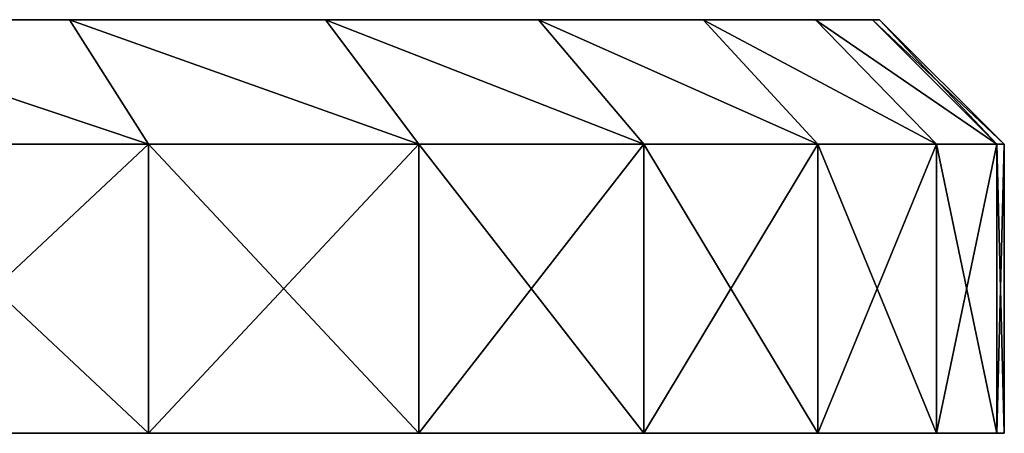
# Model space of a CAD drawing. Extents: x 2 to 502, y 1 to 119.
# Tile 73 of 76: x 331.06 to 346.85, y 32.54 to 39.19. Entities that reach past the tile are written whole.
import ezdxf

# ---------------------------------------------------------------- set-up
doc = ezdxf.new("R2010")
doc.units = 0
doc.header["$LTSCALE"] = 25.4
doc.layers.get('0').update_dxf_attribs({"color": 13, "linetype": 'CONTINUOUS'})

# ---------------------------------------------------------------- blocks, each defined once
blk = doc.blocks.new('SUNSET-A-7653_STL')
at = {"color": 7}
mesh = blk.add_polyface(dxfattribs=at)
corners = [(305.239, 39.189, 633.908), (316.571, 39.189, 634.364), (310.923, 39.189, 633.679), (299.665, 39.189, 635.046), (322.035, 39.189, 635.947), (294.346, 39.189, 637.063), (327.175, 39.189, 638.386), (289.419, 39.189, 639.908), (331.857, 39.189, 641.618), (285.012, 39.189, 643.505), (335.96, 39.189, 645.559), (281.24, 39.189, 647.764), (339.377, 39.189, 650.107), (278.199, 39.189, 652.572), (342.021, 39.189, 655.144), (275.969, 39.189, 657.806), (343.823, 39.189, 660.54), (274.608, 39.189, 663.329), (344.735, 39.189, 666.156), (274.15, 39.189, 669), (344.85, 39.189, 669), (274.608, 39.189, 674.671), (344.735, 39.189, 671.844), (343.823, 39.189, 677.46), (275.969, 39.189, 680.194), (342.021, 39.189, 682.856), (278.199, 39.189, 685.428), (339.377, 39.189, 687.893), (281.24, 39.189, 690.236), (335.96, 39.189, 692.441), (285.012, 39.189, 694.495), (331.857, 39.189, 696.382), (289.419, 39.189, 698.092), (327.175, 39.189, 699.614), (294.346, 39.189, 700.937), (322.035, 39.189, 702.053), (299.665, 39.189, 702.954), (316.571, 39.189, 703.636), (305.239, 39.189, 704.092), (310.923, 39.189, 704.321)]
mesh.append_faces([[corners[k] for k in face] for face in [(0, 1, 2), (37, 38, 39)]], dxfattribs={"vtx0": -1, "color": 7})
mesh.append_faces([[corners[k] for k in face] for face in [(1, 3, 4), (4, 5, 6), (6, 7, 8), (8, 9, 10), (10, 11, 12), (12, 13, 14), (14, 15, 16), (16, 17, 18), (18, 19, 20), (20, 21, 22), (22, 21, 23), (23, 24, 25), (25, 26, 27), (27, 28, 29), (29, 30, 31), (31, 32, 33), (33, 34, 35), (35, 36, 37)]], dxfattribs={"vtx0": -1, "vtx1": -1, "color": 7})
mesh.append_faces([[corners[k] for k in face] for face in [(1, 0, 3), (4, 3, 5), (6, 5, 7), (8, 7, 9), (10, 9, 11), (12, 11, 13), (14, 13, 15), (16, 15, 17), (18, 17, 19), (20, 19, 21), (23, 21, 24), (25, 24, 26), (27, 26, 28), (29, 28, 30), (31, 30, 32), (33, 32, 34), (35, 34, 36), (37, 36, 38)]], dxfattribs={"vtx0": -1, "vtx2": -1, "color": 7})
mesh = blk.add_polyface(dxfattribs=at)
corners = [(327.175, 39.189, 699.614), (333.122, 37.189, 697.932), (331.857, 39.189, 696.382), (328.175, 37.189, 701.346)]
mesh.append_faces([[corners[k] for k in face] for face in [(0, 1, 2), (1, 0, 3)]], dxfattribs={"vtx0": -1, "color": 7})
mesh = blk.add_polyface(dxfattribs=at)
corners = [(327.175, 39.189, 638.386), (333.122, 37.189, 640.068), (328.175, 37.189, 636.654), (331.857, 39.189, 641.618)]
mesh.append_faces([[corners[k] for k in face] for face in [(0, 1, 2), (1, 0, 3)]], dxfattribs={"vtx0": -1, "color": 7})
mesh = blk.add_polyface(dxfattribs=at)
corners = [(331.857, 39.189, 696.382), (337.457, 37.189, 693.768), (335.96, 39.189, 692.441), (333.122, 37.189, 697.932)]
mesh.append_faces([[corners[k] for k in face] for face in [(0, 1, 2), (1, 0, 3)]], dxfattribs={"vtx0": -1, "color": 7})
mesh = blk.add_polyface(dxfattribs=at)
corners = [(331.857, 39.189, 641.618), (337.457, 37.189, 644.232), (333.122, 37.189, 640.068), (335.96, 39.189, 645.559)]
mesh.append_faces([[corners[k] for k in face] for face in [(0, 1, 2), (1, 0, 3)]], dxfattribs={"vtx0": -1, "color": 7})
mesh = blk.add_polyface(dxfattribs=at)
corners = [(335.96, 39.189, 692.441), (341.068, 37.189, 688.962), (339.377, 39.189, 687.893), (337.457, 37.189, 693.768)]
mesh.append_faces([[corners[k] for k in face] for face in [(0, 1, 2), (1, 0, 3)]], dxfattribs={"vtx0": -1, "color": 7})
mesh = blk.add_polyface(dxfattribs=at)
corners = [(335.96, 39.189, 645.559), (341.068, 37.189, 649.038), (337.457, 37.189, 644.232), (339.377, 39.189, 650.107)]
mesh.append_faces([[corners[k] for k in face] for face in [(0, 1, 2), (1, 0, 3)]], dxfattribs={"vtx0": -1, "color": 7})
mesh = blk.add_polyface(dxfattribs=at)
corners = [(339.377, 39.189, 687.893), (343.861, 37.189, 683.64), (342.021, 39.189, 682.856), (341.068, 37.189, 688.962)]
mesh.append_faces([[corners[k] for k in face] for face in [(0, 1, 2), (1, 0, 3)]], dxfattribs={"vtx0": -1, "color": 7})
mesh = blk.add_polyface(dxfattribs=at)
corners = [(339.377, 39.189, 650.107), (343.861, 37.189, 654.36), (341.068, 37.189, 649.038), (342.021, 39.189, 655.144)]
mesh.append_faces([[corners[k] for k in face] for face in [(0, 1, 2), (1, 0, 3)]], dxfattribs={"vtx0": -1, "color": 7})
mesh = blk.add_polyface(dxfattribs=at)
corners = [(342.021, 39.189, 682.856), (345.765, 37.189, 677.938), (343.823, 39.189, 677.46), (343.861, 37.189, 683.64)]
mesh.append_faces([[corners[k] for k in face] for face in [(0, 1, 2), (1, 0, 3)]], dxfattribs={"vtx0": -1, "color": 7})
mesh = blk.add_polyface(dxfattribs=at)
corners = [(342.021, 39.189, 655.144), (345.765, 37.189, 660.062), (343.861, 37.189, 654.36), (343.823, 39.189, 660.54)]
mesh.append_faces([[corners[k] for k in face] for face in [(0, 1, 2), (1, 0, 3)]], dxfattribs={"vtx0": -1, "color": 7})
mesh = blk.add_polyface(dxfattribs=at)
corners = [(343.823, 39.189, 677.46), (346.729, 37.189, 672.005), (344.735, 39.189, 671.844), (345.765, 37.189, 677.938)]
mesh.append_faces([[corners[k] for k in face] for face in [(0, 1, 2), (1, 0, 3)]], dxfattribs={"vtx0": -1, "color": 7})
mesh = blk.add_polyface(dxfattribs=at)
corners = [(343.823, 39.189, 660.54), (346.729, 37.189, 665.995), (345.765, 37.189, 660.062), (344.735, 39.189, 666.156)]
mesh.append_faces([[corners[k] for k in face] for face in [(0, 1, 2), (1, 0, 3)]], dxfattribs={"vtx0": -1, "color": 7})
mesh = blk.add_polyface(dxfattribs=at)
corners = [(344.735, 39.189, 666.156), (346.85, 37.189, 669), (346.729, 37.189, 665.995), (344.85, 39.189, 669)]
mesh.append_faces([[corners[k] for k in face] for face in [(0, 1, 2), (1, 0, 3)]], dxfattribs={"vtx0": -1, "color": 7})
mesh = blk.add_polyface(dxfattribs=at)
corners = [(344.85, 39.189, 669), (346.729, 37.189, 672.005), (346.85, 37.189, 669), (344.735, 39.189, 671.844)]
mesh.append_faces([[corners[k] for k in face] for face in [(0, 1, 2), (1, 0, 3)]], dxfattribs={"vtx0": -1, "color": 7})
mesh = blk.add_polyface(dxfattribs=at)
corners = [(333.122, 32.544, 697.932), (328.175, 37.189, 701.346), (328.175, 32.544, 701.346), (333.122, 37.189, 697.932)]
mesh.append_faces([[corners[k] for k in face] for face in [(0, 1, 2), (1, 0, 3)]], dxfattribs={"vtx0": -1, "color": 7})
mesh = blk.add_polyface(dxfattribs=at)
corners = [(333.122, 37.189, 640.068), (328.175, 32.544, 636.654), (328.175, 37.189, 636.654), (333.122, 32.544, 640.068)]
mesh.append_faces([[corners[k] for k in face] for face in [(0, 1, 2), (1, 0, 3)]], dxfattribs={"vtx0": -1, "color": 7})
mesh = blk.add_polyface(dxfattribs=at)
corners = [(337.457, 32.544, 693.768), (333.122, 37.189, 697.932), (333.122, 32.544, 697.932), (337.457, 37.189, 693.768)]
mesh.append_faces([[corners[k] for k in face] for face in [(0, 1, 2), (1, 0, 3)]], dxfattribs={"vtx0": -1, "color": 7})
mesh = blk.add_polyface(dxfattribs=at)
corners = [(337.457, 37.189, 644.232), (333.122, 32.544, 640.068), (333.122, 37.189, 640.068), (337.457, 32.544, 644.232)]
mesh.append_faces([[corners[k] for k in face] for face in [(0, 1, 2), (1, 0, 3)]], dxfattribs={"vtx0": -1, "color": 7})
mesh = blk.add_polyface(dxfattribs=at)
corners = [(341.068, 37.189, 688.962), (337.457, 32.544, 693.768), (341.068, 32.544, 688.962), (337.457, 37.189, 693.768)]
mesh.append_faces([[corners[k] for k in face] for face in [(0, 1, 2), (1, 0, 3)]], dxfattribs={"vtx0": -1, "color": 7})
mesh = blk.add_polyface(dxfattribs=at)
corners = [(337.457, 37.189, 644.232), (341.068, 32.544, 649.038), (337.457, 32.544, 644.232), (341.068, 37.189, 649.038)]
mesh.append_faces([[corners[k] for k in face] for face in [(0, 1, 2), (1, 0, 3)]], dxfattribs={"vtx0": -1, "color": 7})
mesh = blk.add_polyface(dxfattribs=at)
corners = [(343.861, 37.189, 683.64), (341.068, 32.544, 688.962), (343.861, 32.544, 683.64), (341.068, 37.189, 688.962)]
mesh.append_faces([[corners[k] for k in face] for face in [(0, 1, 2), (1, 0, 3)]], dxfattribs={"vtx0": -1, "color": 7})
mesh = blk.add_polyface(dxfattribs=at)
corners = [(341.068, 37.189, 649.038), (343.861, 32.544, 654.36), (341.068, 32.544, 649.038), (343.861, 37.189, 654.36)]
mesh.append_faces([[corners[k] for k in face] for face in [(0, 1, 2), (1, 0, 3)]], dxfattribs={"vtx0": -1, "color": 7})
mesh = blk.add_polyface(dxfattribs=at)
corners = [(345.765, 37.189, 677.938), (343.861, 32.544, 683.64), (345.765, 32.544, 677.938), (343.861, 37.189, 683.64)]
mesh.append_faces([[corners[k] for k in face] for face in [(0, 1, 2), (1, 0, 3)]], dxfattribs={"vtx0": -1, "color": 7})
mesh = blk.add_polyface(dxfattribs=at)
corners = [(343.861, 37.189, 654.36), (345.765, 32.544, 660.062), (343.861, 32.544, 654.36), (345.765, 37.189, 660.062)]
mesh.append_faces([[corners[k] for k in face] for face in [(0, 1, 2), (1, 0, 3)]], dxfattribs={"vtx0": -1, "color": 7})
mesh = blk.add_polyface(dxfattribs=at)
corners = [(346.729, 37.189, 672.005), (345.765, 32.544, 677.938), (346.729, 32.544, 672.005), (345.765, 37.189, 677.938)]
mesh.append_faces([[corners[k] for k in face] for face in [(0, 1, 2), (1, 0, 3)]], dxfattribs={"vtx0": -1, "color": 7})
mesh = blk.add_polyface(dxfattribs=at)
corners = [(345.765, 37.189, 660.062), (346.729, 32.544, 665.995), (345.765, 32.544, 660.062), (346.729, 37.189, 665.995)]
mesh.append_faces([[corners[k] for k in face] for face in [(0, 1, 2), (1, 0, 3)]], dxfattribs={"vtx0": -1, "color": 7})
mesh = blk.add_polyface(dxfattribs=at)
corners = [(346.729, 37.189, 665.995), (346.85, 32.544, 669), (346.729, 32.544, 665.995), (346.85, 37.189, 669)]
mesh.append_faces([[corners[k] for k in face] for face in [(0, 1, 2), (1, 0, 3)]], dxfattribs={"vtx0": -1, "color": 7})
mesh = blk.add_polyface(dxfattribs=at)
corners = [(346.85, 37.189, 669), (346.729, 32.544, 672.005), (346.85, 32.544, 669), (346.729, 37.189, 672.005)]
mesh.append_faces([[corners[k] for k in face] for face in [(0, 1, 2), (1, 0, 3)]], dxfattribs={"vtx0": -1, "color": 7})
mesh = blk.add_polyface(dxfattribs=at)
corners = [(316.971, 32.544, 632.405), (304.998, 32.544, 631.922), (311.004, 32.544, 631.68), (299.109, 32.544, 633.125), (322.744, 32.544, 634.077), (293.488, 32.544, 635.256), (328.175, 32.544, 636.654), (288.283, 32.544, 638.262), (333.122, 32.544, 640.068), (283.627, 32.544, 642.063), (337.457, 32.544, 644.232), (279.641, 32.544, 646.562), (341.068, 32.544, 649.038), (276.428, 32.544, 651.643), (343.861, 32.544, 654.36), (274.072, 32.544, 657.172), (345.765, 32.544, 660.062), (272.634, 32.544, 663.009), (346.729, 32.544, 665.995), (272.15, 32.544, 669), (346.85, 32.544, 669), (346.729, 32.544, 672.005), (272.634, 32.544, 674.991), (345.765, 32.544, 677.938), (274.072, 32.544, 680.828), (343.861, 32.544, 683.64), (276.428, 32.544, 686.357), (341.068, 32.544, 688.962), (279.641, 32.544, 691.438), (337.457, 32.544, 693.768), (283.627, 32.544, 695.937), (333.122, 32.544, 697.932), (288.283, 32.544, 699.738), (328.175, 32.544, 701.346), (293.488, 32.544, 702.744), (322.744, 32.544, 703.923), (299.109, 32.544, 704.875), (316.971, 32.544, 705.595), (304.998, 32.544, 706.078), (311.004, 32.544, 706.32)]
mesh.append_faces([[corners[k] for k in face] for face in [(0, 1, 2), (38, 37, 39)]], dxfattribs={"vtx0": -1, "color": 7})
mesh.append_faces([[corners[k] for k in face] for face in [(1, 0, 3), (3, 4, 5), (5, 6, 7), (7, 8, 9), (9, 10, 11), (11, 12, 13), (13, 14, 15), (15, 16, 17), (17, 18, 19), (19, 21, 22), (22, 23, 24), (24, 25, 26), (26, 27, 28), (28, 29, 30), (30, 31, 32), (32, 33, 34), (34, 35, 36), (36, 37, 38)]], dxfattribs={"vtx0": -1, "vtx1": -1, "color": 7})
mesh.append_faces([[corners[k] for k in face] for face in [(3, 0, 4), (5, 4, 6), (7, 6, 8), (9, 8, 10), (11, 10, 12), (13, 12, 14), (15, 14, 16), (17, 16, 18), (19, 18, 20), (19, 20, 21), (22, 21, 23), (24, 23, 25), (26, 25, 27), (28, 27, 29), (30, 29, 31), (32, 31, 33), (34, 33, 35), (36, 35, 37)]], dxfattribs={"vtx0": -1, "vtx2": -1, "color": 7})

msp = doc.modelspace()

# ---------------------------------------------------------------- block references
at = {"color": 0}
msp.add_blockref('SUNSET-A-7653_STL', (0, 0), dxfattribs=at)

doc.saveas('drawing.dxf')
